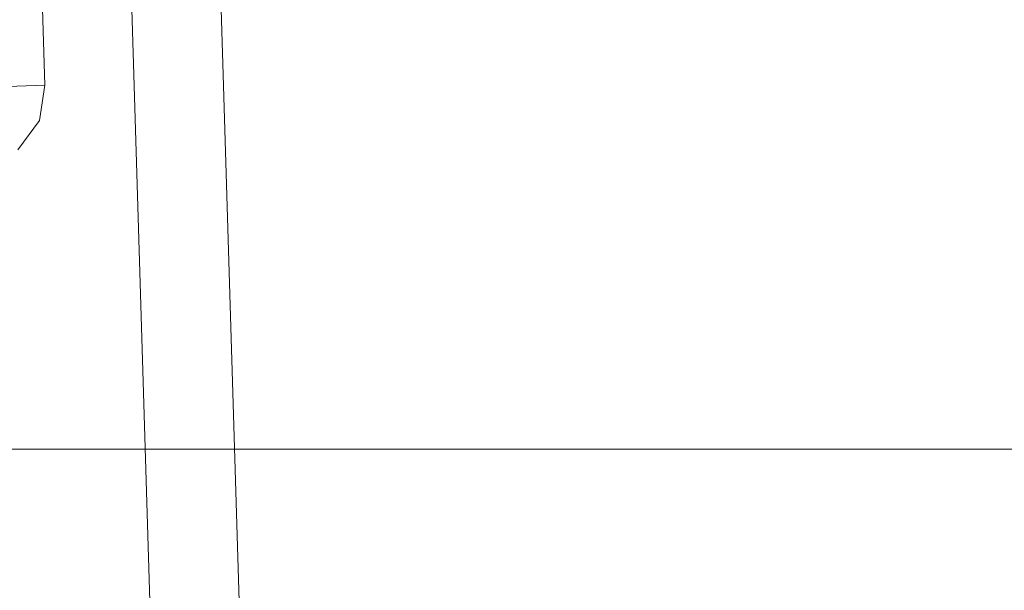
# Model space of a CAD drawing. Extents: x 147111805 to 147230536, y 410950310 to 411028142.
# Tile 52 of 256: x 147162152 to 147162217, y 410975803 to 410975841. Entities that reach past the tile are written whole.
import ezdxf

# ---------------------------------------------------------------- set-up
doc = ezdxf.new("R2010")
doc.units = 0
doc.header["$LTSCALE"] = 100
doc.layers.add('T--A9041--_VERHARDINGEN_Tegels', color=9, linetype='Continuous', transparency=0.3)
doc.layers.add('T--L9071--_TERREINMEUBILAIR_Stoelen', color=1, linetype='Continuous')

# ---------------------------------------------------------------- blocks, each defined once
blk = doc.blocks.new('Picknicktafel 180x160cm')
at = {"layer": 'T--L9071--_TERREINMEUBILAIR_Stoelen', "lineweight": 0}
for p, q in [((1551.542160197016, 522.880262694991), (1551.542160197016, 137.0001172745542)), ((1547.320276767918, 138.8999648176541), (1549.220124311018, 137.4223056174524)), ((1549.220124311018, 137.4223056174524), (1551.542160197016, 137.0001172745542)), ((1551.542160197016, 137.0001172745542), (1571.596106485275, 137.0001172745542)), ((1551.542160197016, 137.0001172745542), (1551.542160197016, 137.0001172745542)), ((1794.089363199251, 131.0894804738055), (6.121730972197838, 131.0894804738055)), ((6.121730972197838, 131.0894804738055), (1794.089363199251, 131.0894804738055)), ((1794.089363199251, 131.0894804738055), (6.121730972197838, 131.0894804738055)), ((1794.089363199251, 131.0894804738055), (6.121730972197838, 131.0894804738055)), ((6.121730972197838, 125.1788436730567), (1794.089363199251, 125.1788436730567)), ((1794.089363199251, 125.1788436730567), (6.121730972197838, 125.1788436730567)), ((1794.089363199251, 125.1788436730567), (6.121730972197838, 125.1788436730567)), ((1794.089363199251, 125.1788436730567), (6.121730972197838, 125.1788436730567))]:
    blk.add_line(p, q, dxfattribs=at)

msp = doc.modelspace()

# ---------------------------------------------------------------- hatches: boundary and pattern name
at = {"layer": 'T--A9041--_VERHARDINGEN_Tegels'}
h = msp.add_hatch(dxfattribs=at)
h.set_pattern_fill('ANSI37', color=256, scale=200, angle=45)
h.set_pattern_definition([(90, (0, 0), (-635, 0), []), (180, (0, 0), (0, -635), [])])
h.paths.add_polyline_path([(147171124.6155927, 410978496.7849257), (147171124.6155927, 410985174.1051784), (147175311.8159577, 410985174.1051784), (147179724.0163228, 410985174.1051784), (147179724.0163228, 410987548.1668265), (147175674.6155927, 410987550.9475302), (147175674.6155927, 410986269.3768906), (147173554.6155927, 410986269.3768906), (147173554.6155927, 410986569.3768906), (147175374.6155927, 410986569.3768906), (147175374.6155927, 410989649.3768906), (147175374.6155927, 410993004.2881792), (147173550.8201925, 410993004.2881792), (147173550.8201925, 410993134.3405678), (147165980.8201925, 410993134.3405678), (147159696.0572113, 410993137.1650009), (147159704.9791517, 410992687.6886738), (147159705.673752, 410992652.6955669), (147159710.6310576, 410990922.4531842), (147159740.006855, 410990923.0362831), (147159789.3234792, 410988438.5257165), (147159881.8045546, 410983779.4434608), (147160071.926593, 410974201.3302012), (147160091.7723167, 410973201.5271471), (147160156.2709204, 410969952.1672208), (147160833.6374897, 410969965.612699), (147162965.7175028, 410970007.9337059), (147169999.3319892, 410970147.5483757), (147172541.3312546, 410970198.0061296), (147177217.9100407, 410970290.8345047), (147177327.8883767, 410970293.0175343), (147177280.2586386, 410972692.5448644), (147177850.1463795, 410972703.8569272), (147179529.8155105, 410972737.1977439), (147180789.5630606, 410972762.4198964), (147181028.8837267, 410972767.3274566), (147181031.0428523, 410975911.5547846), (147179805.6507454, 410975912.3962522), (147178580.2586386, 410975912.3962522), (147178580.2586386, 410979449.1051784), (147177580.2586386, 410979449.1051784), (147177580.2586386, 410977681.1714507), (147177580.2586386, 410975913.2377229), (147171124.6155927, 410975913.2377229)])
h.paths.add_polyline_path([(147165184.9788649, 410982437.8420166), (147164184.9788649, 410982437.8420166), (147164184.9788649, 410983437.8420166), (147165184.9788649, 410983437.8420166)], flags=16)

# ---------------------------------------------------------------- block references
at = {"layer": 'T--L9071--_TERREINMEUBILAIR_Stoelen', "rotation": 91.75940092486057}
msp.add_blockref('Picknicktafel 180x160cm', (147162338.2311158, 410974289.7493508), dxfattribs=at)

doc.saveas('drawing.dxf')
